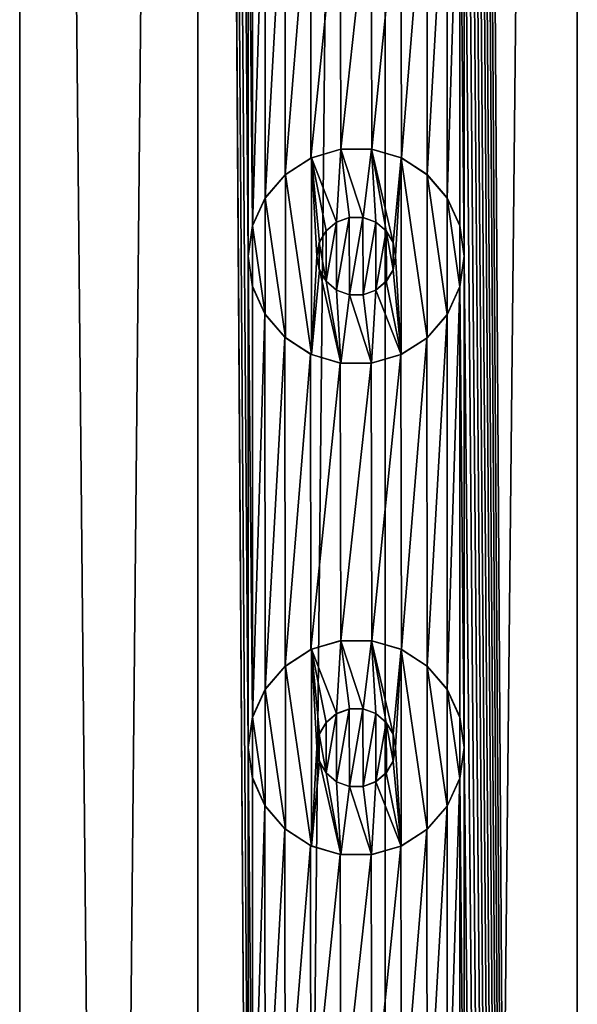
# Model space of a CAD drawing. Header units: millimetres. Extents: x -147 to 148, y -145 to 204.
# Tile 244 of 256: x -90.67 to -85, y 133.89 to 143.91. Entities that reach past the tile are written whole.
import ezdxf

# ---------------------------------------------------------------- set-up
doc = ezdxf.new("R2010")
doc.units = ezdxf.units.MM
doc.header["$LTSCALE"] = 26.699852
for name, color, linetype in [('1556', 7, 'CONTINUOUS'), ('1557', 7, 'CONTINUOUS'), ('1798', 7, 'CONTINUOUS'), ('1799', 7, 'CONTINUOUS'), ('1800', 7, 'CONTINUOUS'), ('1801', 7, 'CONTINUOUS'), ('1802', 7, 'CONTINUOUS'), ('1803', 7, 'CONTINUOUS'), ('1804', 7, 'CONTINUOUS'), ('1805', 7, 'CONTINUOUS'), ('1806', 7, 'CONTINUOUS'), ('1807', 7, 'CONTINUOUS')]:
    doc.layers.add(name, color=color, linetype=linetype)

msp = doc.modelspace()

# ---------------------------------------------------------------- linework, layer by layer
at = {"layer": '1556', "color": 7, "linetype": 'CONTINUOUS', "true_color": 0xd8d8d8}
for points in [[(-90.675, 203.7, 112.038), (-91.15, 191.5, 111.782), (-90.675, 17.3, 112.038), (-90.675, 203.7, 112.038)], [(-88.863, 203.7, 112.788), (-90.675, 203.7, 112.038), (-88.863, 17.3, 112.788), (-88.863, 203.7, 112.788)], [(-88.863, 17.3, 112.788), (-90.675, 203.7, 112.038), (-90.675, 17.3, 112.038), (-88.863, 17.3, 112.788)], [(-88.35, 141.5, 112.943), (-88.35, 146.5, 112.943), (-88.863, 203.7, 112.788), (-88.35, 141.5, 112.943)], [(-88.35, 136.5, 112.943), (-88.35, 141.5, 112.943), (-88.863, 203.7, 112.788), (-88.35, 136.5, 112.943)], [(-88.35, 131.5, 112.943), (-88.35, 136.5, 112.943), (-88.863, 203.7, 112.788), (-88.35, 131.5, 112.943)], [(-88.35, 126.5, 112.943), (-88.35, 131.5, 112.943), (-88.863, 203.7, 112.788), (-88.35, 126.5, 112.943)], [(-88.35, 126.5, 112.943), (-88.863, 203.7, 112.788), (-88.863, 17.3, 112.788), (-88.35, 126.5, 112.943)], [(-85, 203.7, 113.4), (-86.15, 191.5, 113.347), (-85, 17.3, 113.4), (-85, 203.7, 113.4)], [(-83.045, 17.3, 113.246), (-85, 203.7, 113.4), (-85, 17.3, 113.4), (-83.045, 17.3, 113.246)], [(-86.15, 191.5, 113.347), (-86.15, 186.5, 113.347), (-85, 17.3, 113.4), (-86.15, 191.5, 113.347)], [(-86.15, 186.5, 113.347), (-86.15, 181.5, 113.347), (-85, 17.3, 113.4), (-86.15, 186.5, 113.347)], [(-86.15, 181.5, 113.347), (-86.15, 176.5, 113.347), (-85, 17.3, 113.4), (-86.15, 181.5, 113.347)], [(-86.15, 176.5, 113.347), (-86.15, 171.5, 113.347), (-85, 17.3, 113.4), (-86.15, 176.5, 113.347)], [(-86.15, 171.5, 113.347), (-86.15, 166.5, 113.347), (-85, 17.3, 113.4), (-86.15, 171.5, 113.347)], [(-86.15, 166.5, 113.347), (-86.15, 161.5, 113.347), (-85, 17.3, 113.4), (-86.15, 166.5, 113.347)], [(-86.15, 161.5, 113.347), (-86.15, 156.5, 113.347), (-85, 17.3, 113.4), (-86.15, 161.5, 113.347)], [(-86.15, 156.5, 113.347), (-86.15, 151.5, 113.347), (-85, 17.3, 113.4), (-86.15, 156.5, 113.347)], [(-86.15, 151.5, 113.347), (-86.15, 146.5, 113.347), (-85, 17.3, 113.4), (-86.15, 151.5, 113.347)], [(-88.307, 146.195, 112.955), (-88.35, 146.5, 112.943), (-88.306, 141.807, 112.955), (-88.307, 146.195, 112.955)], [(-88.35, 146.5, 112.943), (-88.35, 141.5, 112.943), (-88.306, 141.807, 112.955), (-88.35, 146.5, 112.943)], [(-86.15, 146.5, 113.347), (-86.195, 146.19, 113.343), (-86.15, 141.5, 113.347), (-86.15, 146.5, 113.347)], [(-86.15, 146.5, 113.347), (-86.15, 141.5, 113.347), (-85, 17.3, 113.4), (-86.15, 146.5, 113.347)], [(-88.18, 145.913, 112.989), (-88.307, 146.195, 112.955), (-88.306, 141.807, 112.955), (-88.18, 145.913, 112.989)], [(-86.195, 146.19, 113.343), (-86.326, 145.904, 113.329), (-86.323, 142.091, 113.33), (-86.195, 146.19, 113.343)], [(-86.194, 141.808, 113.343), (-86.195, 146.19, 113.343), (-86.323, 142.091, 113.33), (-86.194, 141.808, 113.343)], [(-86.15, 141.5, 113.347), (-86.195, 146.19, 113.343), (-86.194, 141.808, 113.343), (-86.15, 141.5, 113.347)], [(-88.177, 142.091, 112.99), (-88.18, 145.913, 112.989), (-88.306, 141.807, 112.955), (-88.177, 142.091, 112.99)], [(-87.978, 145.676, 113.04), (-88.18, 145.913, 112.989), (-88.177, 142.091, 112.99), (-87.978, 145.676, 113.04)], [(-86.326, 145.904, 113.329), (-86.531, 145.667, 113.306), (-86.527, 142.328, 113.306), (-86.326, 145.904, 113.329)], [(-86.323, 142.091, 113.33), (-86.326, 145.904, 113.329), (-86.527, 142.328, 113.306), (-86.323, 142.091, 113.33)], [(-87.974, 142.328, 113.041), (-87.978, 145.676, 113.04), (-88.177, 142.091, 112.99), (-87.974, 142.328, 113.041)], [(-87.716, 145.504, 113.101), (-87.978, 145.676, 113.04), (-87.974, 142.328, 113.041), (-87.716, 145.504, 113.101)], [(-86.531, 145.667, 113.306), (-86.795, 145.499, 113.27), (-86.79, 142.499, 113.271), (-86.531, 145.667, 113.306)], [(-86.527, 142.328, 113.306), (-86.531, 145.667, 113.306), (-86.79, 142.499, 113.271), (-86.527, 142.328, 113.306)], [(-87.711, 142.498, 113.103), (-87.716, 145.504, 113.101), (-87.974, 142.328, 113.041), (-87.711, 142.498, 113.103)], [(-87.415, 145.412, 113.165), (-87.716, 145.504, 113.101), (-87.711, 142.498, 113.103), (-87.415, 145.412, 113.165)], [(-86.795, 145.499, 113.27), (-87.097, 145.411, 113.223), (-87.09, 142.588, 113.224), (-86.795, 145.499, 113.27)], [(-86.79, 142.499, 113.271), (-86.795, 145.499, 113.27), (-87.09, 142.588, 113.224), (-86.79, 142.499, 113.271)], [(-87.407, 142.589, 113.166), (-87.415, 145.412, 113.165), (-87.711, 142.498, 113.103), (-87.407, 142.589, 113.166)], [(-87.097, 145.411, 113.223), (-87.415, 145.412, 113.165), (-87.407, 142.589, 113.166), (-87.097, 145.411, 113.223)], [(-87.09, 142.588, 113.224), (-87.097, 145.411, 113.223), (-87.407, 142.589, 113.166), (-87.09, 142.588, 113.224)], [(-88.307, 141.195, 112.955), (-88.35, 141.5, 112.943), (-88.306, 136.807, 112.955), (-88.307, 141.195, 112.955)], [(-88.35, 141.5, 112.943), (-88.35, 136.5, 112.943), (-88.306, 136.807, 112.955), (-88.35, 141.5, 112.943)], [(-86.15, 141.5, 113.347), (-86.195, 141.19, 113.343), (-86.15, 136.5, 113.347), (-86.15, 141.5, 113.347)], [(-86.15, 141.5, 113.347), (-86.15, 136.5, 113.347), (-85, 17.3, 113.4), (-86.15, 141.5, 113.347)], [(-88.18, 140.913, 112.989), (-88.307, 141.195, 112.955), (-88.306, 136.807, 112.955), (-88.18, 140.913, 112.989)], [(-86.195, 141.19, 113.343), (-86.326, 140.904, 113.329), (-86.323, 137.091, 113.33), (-86.195, 141.19, 113.343)], [(-86.194, 136.808, 113.343), (-86.195, 141.19, 113.343), (-86.323, 137.091, 113.33), (-86.194, 136.808, 113.343)], [(-86.15, 136.5, 113.347), (-86.195, 141.19, 113.343), (-86.194, 136.808, 113.343), (-86.15, 136.5, 113.347)], [(-88.177, 137.091, 112.99), (-88.18, 140.913, 112.989), (-88.306, 136.807, 112.955), (-88.177, 137.091, 112.99)], [(-87.978, 140.676, 113.04), (-88.18, 140.913, 112.989), (-88.177, 137.091, 112.99), (-87.978, 140.676, 113.04)], [(-86.326, 140.904, 113.329), (-86.531, 140.667, 113.306), (-86.527, 137.328, 113.306), (-86.326, 140.904, 113.329)], [(-86.323, 137.091, 113.33), (-86.326, 140.904, 113.329), (-86.527, 137.328, 113.306), (-86.323, 137.091, 113.33)], [(-87.974, 137.328, 113.041), (-87.978, 140.676, 113.04), (-88.177, 137.091, 112.99), (-87.974, 137.328, 113.041)], [(-87.716, 140.504, 113.101), (-87.978, 140.676, 113.04), (-87.974, 137.328, 113.041), (-87.716, 140.504, 113.101)], [(-86.531, 140.667, 113.306), (-86.795, 140.499, 113.27), (-86.79, 137.499, 113.271), (-86.531, 140.667, 113.306)], [(-86.527, 137.328, 113.306), (-86.531, 140.667, 113.306), (-86.79, 137.499, 113.271), (-86.527, 137.328, 113.306)], [(-87.711, 137.498, 113.103), (-87.716, 140.504, 113.101), (-87.974, 137.328, 113.041), (-87.711, 137.498, 113.103)], [(-87.415, 140.412, 113.165), (-87.716, 140.504, 113.101), (-87.711, 137.498, 113.103), (-87.415, 140.412, 113.165)], [(-86.795, 140.499, 113.27), (-87.097, 140.411, 113.223), (-87.09, 137.588, 113.224), (-86.795, 140.499, 113.27)], [(-86.79, 137.499, 113.271), (-86.795, 140.499, 113.27), (-87.09, 137.588, 113.224), (-86.79, 137.499, 113.271)], [(-87.407, 137.589, 113.166), (-87.415, 140.412, 113.165), (-87.711, 137.498, 113.103), (-87.407, 137.589, 113.166)], [(-87.097, 140.411, 113.223), (-87.415, 140.412, 113.165), (-87.407, 137.589, 113.166), (-87.097, 140.411, 113.223)], [(-87.09, 137.588, 113.224), (-87.097, 140.411, 113.223), (-87.407, 137.589, 113.166), (-87.09, 137.588, 113.224)], [(-88.307, 136.195, 112.955), (-88.35, 136.5, 112.943), (-88.306, 131.807, 112.955), (-88.307, 136.195, 112.955)], [(-88.35, 136.5, 112.943), (-88.35, 131.5, 112.943), (-88.306, 131.807, 112.955), (-88.35, 136.5, 112.943)], [(-86.15, 136.5, 113.347), (-86.195, 136.19, 113.343), (-86.15, 131.5, 113.347), (-86.15, 136.5, 113.347)], [(-86.15, 136.5, 113.347), (-86.15, 131.5, 113.347), (-85, 17.3, 113.4), (-86.15, 136.5, 113.347)], [(-88.18, 135.913, 112.989), (-88.307, 136.195, 112.955), (-88.306, 131.807, 112.955), (-88.18, 135.913, 112.989)], [(-86.195, 136.19, 113.343), (-86.326, 135.904, 113.329), (-86.323, 132.091, 113.33), (-86.195, 136.19, 113.343)], [(-86.194, 131.808, 113.343), (-86.195, 136.19, 113.343), (-86.323, 132.091, 113.33), (-86.194, 131.808, 113.343)], [(-86.15, 131.5, 113.347), (-86.195, 136.19, 113.343), (-86.194, 131.808, 113.343), (-86.15, 131.5, 113.347)], [(-88.177, 132.091, 112.99), (-88.18, 135.913, 112.989), (-88.306, 131.807, 112.955), (-88.177, 132.091, 112.99)], [(-87.978, 135.676, 113.04), (-88.18, 135.913, 112.989), (-88.177, 132.091, 112.99), (-87.978, 135.676, 113.04)], [(-86.326, 135.904, 113.329), (-86.531, 135.667, 113.306), (-86.527, 132.328, 113.306), (-86.326, 135.904, 113.329)], [(-86.323, 132.091, 113.33), (-86.326, 135.904, 113.329), (-86.527, 132.328, 113.306), (-86.323, 132.091, 113.33)], [(-87.974, 132.328, 113.041), (-87.978, 135.676, 113.04), (-88.177, 132.091, 112.99), (-87.974, 132.328, 113.041)], [(-87.716, 135.504, 113.101), (-87.978, 135.676, 113.04), (-87.974, 132.328, 113.041), (-87.716, 135.504, 113.101)], [(-86.531, 135.667, 113.306), (-86.795, 135.499, 113.27), (-86.79, 132.499, 113.271), (-86.531, 135.667, 113.306)], [(-86.527, 132.328, 113.306), (-86.531, 135.667, 113.306), (-86.79, 132.499, 113.271), (-86.527, 132.328, 113.306)], [(-87.711, 132.498, 113.103), (-87.716, 135.504, 113.101), (-87.974, 132.328, 113.041), (-87.711, 132.498, 113.103)], [(-87.415, 135.412, 113.165), (-87.716, 135.504, 113.101), (-87.711, 132.498, 113.103), (-87.415, 135.412, 113.165)], [(-86.795, 135.499, 113.27), (-87.097, 135.411, 113.223), (-87.09, 132.588, 113.224), (-86.795, 135.499, 113.27)], [(-86.79, 132.499, 113.271), (-86.795, 135.499, 113.27), (-87.09, 132.588, 113.224), (-86.79, 132.499, 113.271)], [(-87.407, 132.589, 113.166), (-87.415, 135.412, 113.165), (-87.711, 132.498, 113.103), (-87.407, 132.589, 113.166)], [(-87.097, 135.411, 113.223), (-87.415, 135.412, 113.165), (-87.407, 132.589, 113.166), (-87.097, 135.411, 113.223)], [(-87.09, 132.588, 113.224), (-87.097, 135.411, 113.223), (-87.407, 132.589, 113.166), (-87.09, 132.588, 113.224)]]:
    msp.add_3dface(points, dxfattribs=at)
at = {"layer": '1557', "color": 7, "linetype": 'CONTINUOUS', "true_color": 0xd8d8d8}
for points in [[(-92.347, 203.7, 90.787), (-90.675, 203.7, 89.762), (-92.347, 17.3, 90.787), (-92.347, 203.7, 90.787)], [(-92.347, 17.3, 90.787), (-90.675, 203.7, 89.762), (-90.675, 17.3, 89.762), (-92.347, 17.3, 90.787)], [(-90.675, 203.7, 89.762), (-88.863, 203.7, 89.012), (-90.675, 17.3, 89.762), (-90.675, 203.7, 89.762)], [(-90.675, 17.3, 89.762), (-88.863, 203.7, 89.012), (-88.863, 17.3, 89.012), (-90.675, 17.3, 89.762)], [(-88.863, 203.7, 89.012), (-86.955, 203.7, 88.554), (-88.863, 17.3, 89.012), (-88.863, 203.7, 89.012)], [(-88.863, 17.3, 89.012), (-86.955, 203.7, 88.554), (-86.955, 17.3, 88.554), (-88.863, 17.3, 89.012)], [(-86.955, 203.7, 88.554), (-85, 203.7, 88.4), (-86.955, 17.3, 88.554), (-86.955, 203.7, 88.554)], [(-86.955, 17.3, 88.554), (-85, 203.7, 88.4), (-85, 17.3, 88.4), (-86.955, 17.3, 88.554)], [(-87.452, 141.845, 113.157), (-87.557, 141.756, 113.136), (-87.557, 141.244, 113.136), (-87.452, 141.845, 113.157)], [(-87.45, 141.154, 113.157), (-87.452, 141.845, 113.157), (-87.557, 141.244, 113.136), (-87.45, 141.154, 113.157)], [(-87.322, 141.893, 113.183), (-87.452, 141.845, 113.157), (-87.45, 141.154, 113.157), (-87.322, 141.893, 113.183)], [(-87.319, 141.106, 113.183), (-87.322, 141.893, 113.183), (-87.45, 141.154, 113.157), (-87.319, 141.106, 113.183)], [(-87.182, 141.894, 113.208), (-87.322, 141.893, 113.183), (-87.319, 141.106, 113.183), (-87.182, 141.894, 113.208)], [(-87.179, 141.106, 113.209), (-87.182, 141.894, 113.208), (-87.319, 141.106, 113.183), (-87.179, 141.106, 113.209)], [(-87.05, 141.846, 113.231), (-87.182, 141.894, 113.208), (-87.179, 141.106, 113.209), (-87.05, 141.846, 113.231)], [(-87.049, 141.155, 113.231), (-87.05, 141.846, 113.231), (-87.179, 141.106, 113.209), (-87.049, 141.155, 113.231)], [(-86.944, 141.757, 113.248), (-87.05, 141.846, 113.231), (-87.049, 141.155, 113.231), (-86.944, 141.757, 113.248)], [(-87.557, 141.756, 113.136), (-87.626, 141.637, 113.121), (-87.557, 141.244, 113.136), (-87.557, 141.756, 113.136)], [(-86.943, 141.244, 113.248), (-86.944, 141.757, 113.248), (-87.049, 141.155, 113.231), (-86.943, 141.244, 113.248)], [(-86.874, 141.637, 113.259), (-86.944, 141.757, 113.248), (-86.874, 141.363, 113.259), (-86.874, 141.637, 113.259)], [(-86.874, 141.363, 113.259), (-86.944, 141.757, 113.248), (-86.943, 141.244, 113.248), (-86.874, 141.363, 113.259)], [(-87.626, 141.637, 113.121), (-87.65, 141.5, 113.116), (-87.626, 141.363, 113.121), (-87.626, 141.637, 113.121)], [(-87.557, 141.244, 113.136), (-87.626, 141.637, 113.121), (-87.626, 141.363, 113.121), (-87.557, 141.244, 113.136)], [(-86.85, 141.5, 113.262), (-86.874, 141.637, 113.259), (-86.874, 141.363, 113.259), (-86.85, 141.5, 113.262)], [(-87.452, 136.845, 113.157), (-87.557, 136.756, 113.136), (-87.557, 136.244, 113.136), (-87.452, 136.845, 113.157)], [(-87.45, 136.154, 113.157), (-87.452, 136.845, 113.157), (-87.557, 136.244, 113.136), (-87.45, 136.154, 113.157)], [(-87.322, 136.893, 113.183), (-87.452, 136.845, 113.157), (-87.45, 136.154, 113.157), (-87.322, 136.893, 113.183)], [(-87.319, 136.106, 113.183), (-87.322, 136.893, 113.183), (-87.45, 136.154, 113.157), (-87.319, 136.106, 113.183)], [(-87.182, 136.894, 113.208), (-87.322, 136.893, 113.183), (-87.319, 136.106, 113.183), (-87.182, 136.894, 113.208)], [(-87.179, 136.106, 113.209), (-87.182, 136.894, 113.208), (-87.319, 136.106, 113.183), (-87.179, 136.106, 113.209)], [(-87.05, 136.846, 113.231), (-87.182, 136.894, 113.208), (-87.179, 136.106, 113.209), (-87.05, 136.846, 113.231)], [(-87.049, 136.155, 113.231), (-87.05, 136.846, 113.231), (-87.179, 136.106, 113.209), (-87.049, 136.155, 113.231)], [(-86.944, 136.757, 113.248), (-87.05, 136.846, 113.231), (-87.049, 136.155, 113.231), (-86.944, 136.757, 113.248)], [(-87.557, 136.756, 113.136), (-87.626, 136.637, 113.121), (-87.557, 136.244, 113.136), (-87.557, 136.756, 113.136)], [(-86.943, 136.244, 113.248), (-86.944, 136.757, 113.248), (-87.049, 136.155, 113.231), (-86.943, 136.244, 113.248)], [(-86.874, 136.637, 113.259), (-86.944, 136.757, 113.248), (-86.874, 136.363, 113.259), (-86.874, 136.637, 113.259)], [(-86.874, 136.363, 113.259), (-86.944, 136.757, 113.248), (-86.943, 136.244, 113.248), (-86.874, 136.363, 113.259)], [(-87.626, 136.637, 113.121), (-87.65, 136.5, 113.116), (-87.626, 136.363, 113.121), (-87.626, 136.637, 113.121)], [(-87.557, 136.244, 113.136), (-87.626, 136.637, 113.121), (-87.626, 136.363, 113.121), (-87.557, 136.244, 113.136)], [(-86.85, 136.5, 113.262), (-86.874, 136.637, 113.259), (-86.874, 136.363, 113.259), (-86.85, 136.5, 113.262)]]:
    msp.add_3dface(points, dxfattribs=at)
at = {"layer": '1798', "color": 7, "linetype": 'CONTINUOUS', "true_color": 0xd8d8d8}
for points in [[(-87.406, 142.588, 114.4), (-87.706, 142.501, 114.4), (-87.45, 141.846, 114.4), (-87.406, 142.588, 114.4)], [(-87.319, 141.894, 114.4), (-87.406, 142.588, 114.4), (-87.45, 141.846, 114.4), (-87.319, 141.894, 114.4)], [(-87.094, 142.588, 114.4), (-87.406, 142.588, 114.4), (-87.181, 141.894, 114.4), (-87.094, 142.588, 114.4)], [(-87.181, 141.894, 114.4), (-87.406, 142.588, 114.4), (-87.319, 141.894, 114.4), (-87.181, 141.894, 114.4)], [(-87.05, 141.846, 114.4), (-87.094, 142.588, 114.4), (-87.181, 141.894, 114.4), (-87.05, 141.846, 114.4)], [(-86.794, 142.501, 114.4), (-87.094, 142.588, 114.4), (-86.875, 141.639, 114.4), (-86.794, 142.501, 114.4)], [(-86.875, 141.639, 114.4), (-87.094, 142.588, 114.4), (-86.944, 141.756, 114.4), (-86.875, 141.639, 114.4)], [(-86.944, 141.756, 114.4), (-87.094, 142.588, 114.4), (-87.05, 141.846, 114.4), (-86.944, 141.756, 114.4)], [(-87.706, 142.501, 114.4), (-87.971, 142.33, 114.4), (-87.706, 140.499, 114.4), (-87.706, 142.501, 114.4)], [(-87.706, 142.501, 114.4), (-87.706, 140.499, 114.4), (-87.65, 141.5, 114.4), (-87.706, 142.501, 114.4)], [(-87.706, 142.501, 114.4), (-87.65, 141.5, 114.4), (-87.625, 141.639, 114.4), (-87.706, 142.501, 114.4)], [(-87.45, 141.846, 114.4), (-87.706, 142.501, 114.4), (-87.556, 141.756, 114.4), (-87.45, 141.846, 114.4)], [(-87.556, 141.756, 114.4), (-87.706, 142.501, 114.4), (-87.625, 141.639, 114.4), (-87.556, 141.756, 114.4)], [(-86.85, 141.5, 114.4), (-86.794, 142.501, 114.4), (-86.875, 141.639, 114.4), (-86.85, 141.5, 114.4)], [(-86.794, 140.499, 114.4), (-86.794, 142.501, 114.4), (-86.85, 141.5, 114.4), (-86.794, 140.499, 114.4)], [(-86.529, 142.33, 114.4), (-86.794, 142.501, 114.4), (-86.529, 140.67, 114.4), (-86.529, 142.33, 114.4)], [(-86.529, 140.67, 114.4), (-86.794, 142.501, 114.4), (-86.794, 140.499, 114.4), (-86.529, 140.67, 114.4)], [(-87.971, 142.33, 114.4), (-88.175, 142.094, 114.4), (-87.971, 140.67, 114.4), (-87.971, 142.33, 114.4)], [(-87.706, 140.499, 114.4), (-87.971, 142.33, 114.4), (-87.971, 140.67, 114.4), (-87.706, 140.499, 114.4)], [(-86.325, 142.094, 114.4), (-86.529, 142.33, 114.4), (-86.325, 140.906, 114.4), (-86.325, 142.094, 114.4)], [(-86.325, 140.906, 114.4), (-86.529, 142.33, 114.4), (-86.529, 140.67, 114.4), (-86.325, 140.906, 114.4)], [(-88.175, 142.094, 114.4), (-88.304, 141.813, 114.4), (-88.175, 140.906, 114.4), (-88.175, 142.094, 114.4)], [(-87.971, 140.67, 114.4), (-88.175, 142.094, 114.4), (-88.175, 140.906, 114.4), (-87.971, 140.67, 114.4)], [(-86.196, 141.813, 114.4), (-86.325, 142.094, 114.4), (-86.196, 141.187, 114.4), (-86.196, 141.813, 114.4)], [(-86.196, 141.187, 114.4), (-86.325, 142.094, 114.4), (-86.325, 140.906, 114.4), (-86.196, 141.187, 114.4)], [(-88.304, 141.813, 114.4), (-88.35, 141.5, 114.4), (-88.304, 141.187, 114.4), (-88.304, 141.813, 114.4)], [(-88.175, 140.906, 114.4), (-88.304, 141.813, 114.4), (-88.304, 141.187, 114.4), (-88.175, 140.906, 114.4)], [(-86.15, 141.5, 114.4), (-86.196, 141.813, 114.4), (-86.196, 141.187, 114.4), (-86.15, 141.5, 114.4)], [(-87.65, 141.5, 114.4), (-87.706, 140.499, 114.4), (-87.625, 141.361, 114.4), (-87.65, 141.5, 114.4)], [(-86.875, 141.361, 114.4), (-86.794, 140.499, 114.4), (-86.85, 141.5, 114.4), (-86.875, 141.361, 114.4)], [(-87.706, 140.499, 114.4), (-87.406, 140.412, 114.4), (-87.625, 141.361, 114.4), (-87.706, 140.499, 114.4)], [(-87.625, 141.361, 114.4), (-87.406, 140.412, 114.4), (-87.556, 141.244, 114.4), (-87.625, 141.361, 114.4)], [(-86.944, 141.244, 114.4), (-86.794, 140.499, 114.4), (-86.875, 141.361, 114.4), (-86.944, 141.244, 114.4)], [(-87.556, 141.244, 114.4), (-87.406, 140.412, 114.4), (-87.45, 141.154, 114.4), (-87.556, 141.244, 114.4)], [(-87.05, 141.154, 114.4), (-86.794, 140.499, 114.4), (-86.944, 141.244, 114.4), (-87.05, 141.154, 114.4)], [(-87.45, 141.154, 114.4), (-87.406, 140.412, 114.4), (-87.319, 141.106, 114.4), (-87.45, 141.154, 114.4)], [(-87.181, 141.106, 114.4), (-87.094, 140.412, 114.4), (-87.05, 141.154, 114.4), (-87.181, 141.106, 114.4)], [(-87.094, 140.412, 114.4), (-86.794, 140.499, 114.4), (-87.05, 141.154, 114.4), (-87.094, 140.412, 114.4)], [(-87.406, 140.412, 114.4), (-87.094, 140.412, 114.4), (-87.319, 141.106, 114.4), (-87.406, 140.412, 114.4)], [(-87.319, 141.106, 114.4), (-87.094, 140.412, 114.4), (-87.181, 141.106, 114.4), (-87.319, 141.106, 114.4)]]:
    msp.add_3dface(points, dxfattribs=at)
at = {"layer": '1799', "color": 7, "linetype": 'CONTINUOUS', "true_color": 0xd8d8d8}
for points in [[(-88.35, 141.5, 112.943), (-88.307, 141.195, 112.955), (-88.35, 141.5, 114.4), (-88.35, 141.5, 112.943)], [(-88.35, 141.5, 114.4), (-88.307, 141.195, 112.955), (-88.304, 141.187, 114.4), (-88.35, 141.5, 114.4)], [(-86.195, 141.19, 113.343), (-86.15, 141.5, 113.347), (-86.196, 141.187, 114.4), (-86.195, 141.19, 113.343)], [(-86.15, 141.5, 113.347), (-86.15, 141.5, 114.4), (-86.196, 141.187, 114.4), (-86.15, 141.5, 113.347)], [(-88.307, 141.195, 112.955), (-88.18, 140.913, 112.989), (-88.304, 141.187, 114.4), (-88.307, 141.195, 112.955)], [(-88.18, 140.913, 112.989), (-88.175, 140.906, 114.4), (-88.304, 141.187, 114.4), (-88.18, 140.913, 112.989)], [(-86.326, 140.904, 113.329), (-86.195, 141.19, 113.343), (-86.325, 140.906, 114.4), (-86.326, 140.904, 113.329)], [(-86.195, 141.19, 113.343), (-86.196, 141.187, 114.4), (-86.325, 140.906, 114.4), (-86.195, 141.19, 113.343)], [(-88.18, 140.913, 112.989), (-87.978, 140.676, 113.04), (-88.175, 140.906, 114.4), (-88.18, 140.913, 112.989)], [(-87.978, 140.676, 113.04), (-87.971, 140.67, 114.4), (-88.175, 140.906, 114.4), (-87.978, 140.676, 113.04)], [(-86.531, 140.667, 113.306), (-86.326, 140.904, 113.329), (-86.529, 140.67, 114.4), (-86.531, 140.667, 113.306)], [(-86.326, 140.904, 113.329), (-86.325, 140.906, 114.4), (-86.529, 140.67, 114.4), (-86.326, 140.904, 113.329)], [(-87.978, 140.676, 113.04), (-87.716, 140.504, 113.101), (-87.971, 140.67, 114.4), (-87.978, 140.676, 113.04)], [(-87.716, 140.504, 113.101), (-87.706, 140.499, 114.4), (-87.971, 140.67, 114.4), (-87.716, 140.504, 113.101)], [(-86.795, 140.499, 113.27), (-86.531, 140.667, 113.306), (-86.794, 140.499, 114.4), (-86.795, 140.499, 113.27)], [(-86.531, 140.667, 113.306), (-86.529, 140.67, 114.4), (-86.794, 140.499, 114.4), (-86.531, 140.667, 113.306)], [(-87.716, 140.504, 113.101), (-87.415, 140.412, 113.165), (-87.706, 140.499, 114.4), (-87.716, 140.504, 113.101)], [(-87.415, 140.412, 113.165), (-87.406, 140.412, 114.4), (-87.706, 140.499, 114.4), (-87.415, 140.412, 113.165)], [(-87.097, 140.411, 113.223), (-86.795, 140.499, 113.27), (-87.094, 140.412, 114.4), (-87.097, 140.411, 113.223)], [(-86.795, 140.499, 113.27), (-86.794, 140.499, 114.4), (-87.094, 140.412, 114.4), (-86.795, 140.499, 113.27)], [(-87.415, 140.412, 113.165), (-87.097, 140.411, 113.223), (-87.406, 140.412, 114.4), (-87.415, 140.412, 113.165)], [(-87.097, 140.411, 113.223), (-87.094, 140.412, 114.4), (-87.406, 140.412, 114.4), (-87.097, 140.411, 113.223)]]:
    msp.add_3dface(points, dxfattribs=at)
at = {"layer": '1800', "color": 7, "linetype": 'CONTINUOUS', "true_color": 0xd8d8d8}
for points in [[(-87.407, 142.589, 113.166), (-87.711, 142.498, 113.103), (-87.706, 142.501, 114.4), (-87.407, 142.589, 113.166)], [(-87.407, 142.589, 113.166), (-87.706, 142.501, 114.4), (-87.406, 142.588, 114.4), (-87.407, 142.589, 113.166)], [(-87.09, 142.588, 113.224), (-87.407, 142.589, 113.166), (-87.094, 142.588, 114.4), (-87.09, 142.588, 113.224)], [(-87.407, 142.589, 113.166), (-87.406, 142.588, 114.4), (-87.094, 142.588, 114.4), (-87.407, 142.589, 113.166)], [(-87.09, 142.588, 113.224), (-87.094, 142.588, 114.4), (-86.794, 142.501, 114.4), (-87.09, 142.588, 113.224)], [(-86.79, 142.499, 113.271), (-87.09, 142.588, 113.224), (-86.794, 142.501, 114.4), (-86.79, 142.499, 113.271)], [(-87.711, 142.498, 113.103), (-87.974, 142.328, 113.041), (-87.971, 142.33, 114.4), (-87.711, 142.498, 113.103)], [(-87.711, 142.498, 113.103), (-87.971, 142.33, 114.4), (-87.706, 142.501, 114.4), (-87.711, 142.498, 113.103)], [(-86.79, 142.499, 113.271), (-86.794, 142.501, 114.4), (-86.529, 142.33, 114.4), (-86.79, 142.499, 113.271)], [(-86.527, 142.328, 113.306), (-86.79, 142.499, 113.271), (-86.529, 142.33, 114.4), (-86.527, 142.328, 113.306)], [(-87.974, 142.328, 113.041), (-88.177, 142.091, 112.99), (-88.175, 142.094, 114.4), (-87.974, 142.328, 113.041)], [(-87.974, 142.328, 113.041), (-88.175, 142.094, 114.4), (-87.971, 142.33, 114.4), (-87.974, 142.328, 113.041)], [(-86.527, 142.328, 113.306), (-86.529, 142.33, 114.4), (-86.325, 142.094, 114.4), (-86.527, 142.328, 113.306)], [(-86.323, 142.091, 113.33), (-86.527, 142.328, 113.306), (-86.325, 142.094, 114.4), (-86.323, 142.091, 113.33)], [(-88.177, 142.091, 112.99), (-88.306, 141.807, 112.955), (-88.304, 141.813, 114.4), (-88.177, 142.091, 112.99)], [(-88.177, 142.091, 112.99), (-88.304, 141.813, 114.4), (-88.175, 142.094, 114.4), (-88.177, 142.091, 112.99)], [(-86.323, 142.091, 113.33), (-86.325, 142.094, 114.4), (-86.196, 141.813, 114.4), (-86.323, 142.091, 113.33)], [(-86.194, 141.808, 113.343), (-86.323, 142.091, 113.33), (-86.196, 141.813, 114.4), (-86.194, 141.808, 113.343)], [(-88.306, 141.807, 112.955), (-88.35, 141.5, 112.943), (-88.304, 141.813, 114.4), (-88.306, 141.807, 112.955)], [(-88.35, 141.5, 112.943), (-88.35, 141.5, 114.4), (-88.304, 141.813, 114.4), (-88.35, 141.5, 112.943)], [(-86.194, 141.808, 113.343), (-86.196, 141.813, 114.4), (-86.15, 141.5, 114.4), (-86.194, 141.808, 113.343)], [(-86.15, 141.5, 113.347), (-86.194, 141.808, 113.343), (-86.15, 141.5, 114.4), (-86.15, 141.5, 113.347)]]:
    msp.add_3dface(points, dxfattribs=at)
at = {"layer": '1801', "color": 7, "linetype": 'CONTINUOUS', "true_color": 0xd8d8d8}
for points in [[(-87.557, 141.756, 113.136), (-87.452, 141.845, 113.157), (-87.556, 141.756, 114.4), (-87.557, 141.756, 113.136)], [(-87.452, 141.845, 113.157), (-87.45, 141.846, 114.4), (-87.556, 141.756, 114.4), (-87.452, 141.845, 113.157)], [(-87.452, 141.845, 113.157), (-87.322, 141.893, 113.183), (-87.45, 141.846, 114.4), (-87.452, 141.845, 113.157)], [(-87.322, 141.893, 113.183), (-87.319, 141.894, 114.4), (-87.45, 141.846, 114.4), (-87.322, 141.893, 113.183)], [(-87.322, 141.893, 113.183), (-87.182, 141.894, 113.208), (-87.319, 141.894, 114.4), (-87.322, 141.893, 113.183)], [(-87.182, 141.894, 113.208), (-87.181, 141.894, 114.4), (-87.319, 141.894, 114.4), (-87.182, 141.894, 113.208)], [(-87.182, 141.894, 113.208), (-87.05, 141.846, 113.231), (-87.181, 141.894, 114.4), (-87.182, 141.894, 113.208)], [(-87.05, 141.846, 113.231), (-87.05, 141.846, 114.4), (-87.181, 141.894, 114.4), (-87.05, 141.846, 113.231)], [(-87.05, 141.846, 113.231), (-86.944, 141.757, 113.248), (-87.05, 141.846, 114.4), (-87.05, 141.846, 113.231)], [(-86.944, 141.757, 113.248), (-86.944, 141.756, 114.4), (-87.05, 141.846, 114.4), (-86.944, 141.757, 113.248)], [(-87.626, 141.637, 113.121), (-87.557, 141.756, 113.136), (-87.625, 141.639, 114.4), (-87.626, 141.637, 113.121)], [(-87.557, 141.756, 113.136), (-87.556, 141.756, 114.4), (-87.625, 141.639, 114.4), (-87.557, 141.756, 113.136)], [(-86.944, 141.757, 113.248), (-86.874, 141.637, 113.259), (-86.875, 141.639, 114.4), (-86.944, 141.757, 113.248)], [(-86.944, 141.757, 113.248), (-86.875, 141.639, 114.4), (-86.944, 141.756, 114.4), (-86.944, 141.757, 113.248)], [(-87.65, 141.5, 114.4), (-87.626, 141.637, 113.121), (-87.625, 141.639, 114.4), (-87.65, 141.5, 114.4)], [(-87.65, 141.5, 113.116), (-87.626, 141.637, 113.121), (-87.65, 141.5, 114.4), (-87.65, 141.5, 113.116)], [(-86.874, 141.637, 113.259), (-86.85, 141.5, 113.262), (-86.875, 141.639, 114.4), (-86.874, 141.637, 113.259)], [(-86.85, 141.5, 113.262), (-86.85, 141.5, 114.4), (-86.875, 141.639, 114.4), (-86.85, 141.5, 113.262)]]:
    msp.add_3dface(points, dxfattribs=at)
at = {"layer": '1802', "color": 7, "linetype": 'CONTINUOUS', "true_color": 0xd8d8d8}
for points in [[(-87.626, 141.363, 113.121), (-87.65, 141.5, 113.116), (-87.625, 141.361, 114.4), (-87.626, 141.363, 113.121)], [(-87.65, 141.5, 113.116), (-87.65, 141.5, 114.4), (-87.625, 141.361, 114.4), (-87.65, 141.5, 113.116)], [(-86.874, 141.363, 113.259), (-86.875, 141.361, 114.4), (-86.85, 141.5, 114.4), (-86.874, 141.363, 113.259)], [(-86.85, 141.5, 113.262), (-86.874, 141.363, 113.259), (-86.85, 141.5, 114.4), (-86.85, 141.5, 113.262)], [(-87.557, 141.244, 113.136), (-87.626, 141.363, 113.121), (-87.625, 141.361, 114.4), (-87.557, 141.244, 113.136)], [(-87.557, 141.244, 113.136), (-87.625, 141.361, 114.4), (-87.556, 141.244, 114.4), (-87.557, 141.244, 113.136)], [(-86.943, 141.244, 113.248), (-86.944, 141.244, 114.4), (-86.875, 141.361, 114.4), (-86.943, 141.244, 113.248)], [(-86.874, 141.363, 113.259), (-86.943, 141.244, 113.248), (-86.875, 141.361, 114.4), (-86.874, 141.363, 113.259)], [(-87.45, 141.154, 113.157), (-87.557, 141.244, 113.136), (-87.556, 141.244, 114.4), (-87.45, 141.154, 113.157)], [(-87.45, 141.154, 113.157), (-87.556, 141.244, 114.4), (-87.45, 141.154, 114.4), (-87.45, 141.154, 113.157)], [(-87.049, 141.155, 113.231), (-87.05, 141.154, 114.4), (-86.944, 141.244, 114.4), (-87.049, 141.155, 113.231)], [(-86.943, 141.244, 113.248), (-87.049, 141.155, 113.231), (-86.944, 141.244, 114.4), (-86.943, 141.244, 113.248)], [(-87.319, 141.106, 113.183), (-87.45, 141.154, 113.157), (-87.319, 141.106, 114.4), (-87.319, 141.106, 113.183)], [(-87.45, 141.154, 113.157), (-87.45, 141.154, 114.4), (-87.319, 141.106, 114.4), (-87.45, 141.154, 113.157)], [(-87.179, 141.106, 113.209), (-87.181, 141.106, 114.4), (-87.05, 141.154, 114.4), (-87.179, 141.106, 113.209)], [(-87.049, 141.155, 113.231), (-87.179, 141.106, 113.209), (-87.05, 141.154, 114.4), (-87.049, 141.155, 113.231)], [(-87.179, 141.106, 113.209), (-87.319, 141.106, 113.183), (-87.181, 141.106, 114.4), (-87.179, 141.106, 113.209)], [(-87.319, 141.106, 113.183), (-87.319, 141.106, 114.4), (-87.181, 141.106, 114.4), (-87.319, 141.106, 113.183)]]:
    msp.add_3dface(points, dxfattribs=at)
at = {"layer": '1803', "color": 7, "linetype": 'CONTINUOUS', "true_color": 0xd8d8d8}
for points in [[(-87.406, 137.588, 114.4), (-87.706, 137.501, 114.4), (-87.45, 136.846, 114.4), (-87.406, 137.588, 114.4)], [(-87.319, 136.894, 114.4), (-87.406, 137.588, 114.4), (-87.45, 136.846, 114.4), (-87.319, 136.894, 114.4)], [(-87.094, 137.588, 114.4), (-87.406, 137.588, 114.4), (-87.181, 136.894, 114.4), (-87.094, 137.588, 114.4)], [(-87.181, 136.894, 114.4), (-87.406, 137.588, 114.4), (-87.319, 136.894, 114.4), (-87.181, 136.894, 114.4)], [(-87.05, 136.846, 114.4), (-87.094, 137.588, 114.4), (-87.181, 136.894, 114.4), (-87.05, 136.846, 114.4)], [(-86.794, 137.501, 114.4), (-87.094, 137.588, 114.4), (-86.875, 136.639, 114.4), (-86.794, 137.501, 114.4)], [(-86.875, 136.639, 114.4), (-87.094, 137.588, 114.4), (-86.944, 136.756, 114.4), (-86.875, 136.639, 114.4)], [(-86.944, 136.756, 114.4), (-87.094, 137.588, 114.4), (-87.05, 136.846, 114.4), (-86.944, 136.756, 114.4)], [(-87.706, 137.501, 114.4), (-87.971, 137.33, 114.4), (-87.706, 135.499, 114.4), (-87.706, 137.501, 114.4)], [(-87.706, 137.501, 114.4), (-87.706, 135.499, 114.4), (-87.65, 136.5, 114.4), (-87.706, 137.501, 114.4)], [(-87.706, 137.501, 114.4), (-87.65, 136.5, 114.4), (-87.625, 136.639, 114.4), (-87.706, 137.501, 114.4)], [(-87.45, 136.846, 114.4), (-87.706, 137.501, 114.4), (-87.556, 136.756, 114.4), (-87.45, 136.846, 114.4)], [(-87.556, 136.756, 114.4), (-87.706, 137.501, 114.4), (-87.625, 136.639, 114.4), (-87.556, 136.756, 114.4)], [(-86.85, 136.5, 114.4), (-86.794, 137.501, 114.4), (-86.875, 136.639, 114.4), (-86.85, 136.5, 114.4)], [(-86.794, 135.499, 114.4), (-86.794, 137.501, 114.4), (-86.85, 136.5, 114.4), (-86.794, 135.499, 114.4)], [(-86.529, 137.33, 114.4), (-86.794, 137.501, 114.4), (-86.529, 135.67, 114.4), (-86.529, 137.33, 114.4)], [(-86.529, 135.67, 114.4), (-86.794, 137.501, 114.4), (-86.794, 135.499, 114.4), (-86.529, 135.67, 114.4)], [(-87.971, 137.33, 114.4), (-88.175, 137.094, 114.4), (-87.971, 135.67, 114.4), (-87.971, 137.33, 114.4)], [(-87.706, 135.499, 114.4), (-87.971, 137.33, 114.4), (-87.971, 135.67, 114.4), (-87.706, 135.499, 114.4)], [(-86.325, 137.094, 114.4), (-86.529, 137.33, 114.4), (-86.325, 135.906, 114.4), (-86.325, 137.094, 114.4)], [(-86.325, 135.906, 114.4), (-86.529, 137.33, 114.4), (-86.529, 135.67, 114.4), (-86.325, 135.906, 114.4)], [(-88.175, 137.094, 114.4), (-88.304, 136.813, 114.4), (-88.175, 135.906, 114.4), (-88.175, 137.094, 114.4)], [(-87.971, 135.67, 114.4), (-88.175, 137.094, 114.4), (-88.175, 135.906, 114.4), (-87.971, 135.67, 114.4)], [(-86.196, 136.813, 114.4), (-86.325, 137.094, 114.4), (-86.196, 136.187, 114.4), (-86.196, 136.813, 114.4)], [(-86.196, 136.187, 114.4), (-86.325, 137.094, 114.4), (-86.325, 135.906, 114.4), (-86.196, 136.187, 114.4)], [(-88.304, 136.813, 114.4), (-88.35, 136.5, 114.4), (-88.304, 136.187, 114.4), (-88.304, 136.813, 114.4)], [(-88.175, 135.906, 114.4), (-88.304, 136.813, 114.4), (-88.304, 136.187, 114.4), (-88.175, 135.906, 114.4)], [(-86.15, 136.5, 114.4), (-86.196, 136.813, 114.4), (-86.196, 136.187, 114.4), (-86.15, 136.5, 114.4)], [(-87.65, 136.5, 114.4), (-87.706, 135.499, 114.4), (-87.625, 136.361, 114.4), (-87.65, 136.5, 114.4)], [(-86.875, 136.361, 114.4), (-86.794, 135.499, 114.4), (-86.85, 136.5, 114.4), (-86.875, 136.361, 114.4)], [(-87.706, 135.499, 114.4), (-87.406, 135.412, 114.4), (-87.625, 136.361, 114.4), (-87.706, 135.499, 114.4)], [(-87.625, 136.361, 114.4), (-87.406, 135.412, 114.4), (-87.556, 136.244, 114.4), (-87.625, 136.361, 114.4)], [(-86.944, 136.244, 114.4), (-86.794, 135.499, 114.4), (-86.875, 136.361, 114.4), (-86.944, 136.244, 114.4)], [(-87.556, 136.244, 114.4), (-87.406, 135.412, 114.4), (-87.45, 136.154, 114.4), (-87.556, 136.244, 114.4)], [(-87.05, 136.154, 114.4), (-86.794, 135.499, 114.4), (-86.944, 136.244, 114.4), (-87.05, 136.154, 114.4)], [(-87.45, 136.154, 114.4), (-87.406, 135.412, 114.4), (-87.319, 136.106, 114.4), (-87.45, 136.154, 114.4)], [(-87.181, 136.106, 114.4), (-87.094, 135.412, 114.4), (-87.05, 136.154, 114.4), (-87.181, 136.106, 114.4)], [(-87.094, 135.412, 114.4), (-86.794, 135.499, 114.4), (-87.05, 136.154, 114.4), (-87.094, 135.412, 114.4)], [(-87.406, 135.412, 114.4), (-87.094, 135.412, 114.4), (-87.319, 136.106, 114.4), (-87.406, 135.412, 114.4)], [(-87.319, 136.106, 114.4), (-87.094, 135.412, 114.4), (-87.181, 136.106, 114.4), (-87.319, 136.106, 114.4)]]:
    msp.add_3dface(points, dxfattribs=at)
at = {"layer": '1804', "color": 7, "linetype": 'CONTINUOUS', "true_color": 0xd8d8d8}
for points in [[(-88.35, 136.5, 112.943), (-88.307, 136.195, 112.955), (-88.35, 136.5, 114.4), (-88.35, 136.5, 112.943)], [(-88.35, 136.5, 114.4), (-88.307, 136.195, 112.955), (-88.304, 136.187, 114.4), (-88.35, 136.5, 114.4)], [(-86.195, 136.19, 113.343), (-86.15, 136.5, 113.347), (-86.196, 136.187, 114.4), (-86.195, 136.19, 113.343)], [(-86.15, 136.5, 113.347), (-86.15, 136.5, 114.4), (-86.196, 136.187, 114.4), (-86.15, 136.5, 113.347)], [(-88.307, 136.195, 112.955), (-88.18, 135.913, 112.989), (-88.304, 136.187, 114.4), (-88.307, 136.195, 112.955)], [(-88.18, 135.913, 112.989), (-88.175, 135.906, 114.4), (-88.304, 136.187, 114.4), (-88.18, 135.913, 112.989)], [(-86.326, 135.904, 113.329), (-86.195, 136.19, 113.343), (-86.325, 135.906, 114.4), (-86.326, 135.904, 113.329)], [(-86.195, 136.19, 113.343), (-86.196, 136.187, 114.4), (-86.325, 135.906, 114.4), (-86.195, 136.19, 113.343)], [(-88.18, 135.913, 112.989), (-87.978, 135.676, 113.04), (-88.175, 135.906, 114.4), (-88.18, 135.913, 112.989)], [(-87.978, 135.676, 113.04), (-87.971, 135.67, 114.4), (-88.175, 135.906, 114.4), (-87.978, 135.676, 113.04)], [(-86.531, 135.667, 113.306), (-86.326, 135.904, 113.329), (-86.529, 135.67, 114.4), (-86.531, 135.667, 113.306)], [(-86.326, 135.904, 113.329), (-86.325, 135.906, 114.4), (-86.529, 135.67, 114.4), (-86.326, 135.904, 113.329)], [(-87.978, 135.676, 113.04), (-87.716, 135.504, 113.101), (-87.971, 135.67, 114.4), (-87.978, 135.676, 113.04)], [(-87.716, 135.504, 113.101), (-87.706, 135.499, 114.4), (-87.971, 135.67, 114.4), (-87.716, 135.504, 113.101)], [(-86.795, 135.499, 113.27), (-86.531, 135.667, 113.306), (-86.794, 135.499, 114.4), (-86.795, 135.499, 113.27)], [(-86.531, 135.667, 113.306), (-86.529, 135.67, 114.4), (-86.794, 135.499, 114.4), (-86.531, 135.667, 113.306)], [(-87.716, 135.504, 113.101), (-87.415, 135.412, 113.165), (-87.706, 135.499, 114.4), (-87.716, 135.504, 113.101)], [(-87.415, 135.412, 113.165), (-87.406, 135.412, 114.4), (-87.706, 135.499, 114.4), (-87.415, 135.412, 113.165)], [(-87.097, 135.411, 113.223), (-86.795, 135.499, 113.27), (-87.094, 135.412, 114.4), (-87.097, 135.411, 113.223)], [(-86.795, 135.499, 113.27), (-86.794, 135.499, 114.4), (-87.094, 135.412, 114.4), (-86.795, 135.499, 113.27)], [(-87.415, 135.412, 113.165), (-87.097, 135.411, 113.223), (-87.406, 135.412, 114.4), (-87.415, 135.412, 113.165)], [(-87.097, 135.411, 113.223), (-87.094, 135.412, 114.4), (-87.406, 135.412, 114.4), (-87.097, 135.411, 113.223)]]:
    msp.add_3dface(points, dxfattribs=at)
at = {"layer": '1805', "color": 7, "linetype": 'CONTINUOUS', "true_color": 0xd8d8d8}
for points in [[(-87.407, 137.589, 113.166), (-87.711, 137.498, 113.103), (-87.706, 137.501, 114.4), (-87.407, 137.589, 113.166)], [(-87.407, 137.589, 113.166), (-87.706, 137.501, 114.4), (-87.406, 137.588, 114.4), (-87.407, 137.589, 113.166)], [(-87.09, 137.588, 113.224), (-87.407, 137.589, 113.166), (-87.094, 137.588, 114.4), (-87.09, 137.588, 113.224)], [(-87.407, 137.589, 113.166), (-87.406, 137.588, 114.4), (-87.094, 137.588, 114.4), (-87.407, 137.589, 113.166)], [(-87.09, 137.588, 113.224), (-87.094, 137.588, 114.4), (-86.794, 137.501, 114.4), (-87.09, 137.588, 113.224)], [(-86.79, 137.499, 113.271), (-87.09, 137.588, 113.224), (-86.794, 137.501, 114.4), (-86.79, 137.499, 113.271)], [(-87.711, 137.498, 113.103), (-87.974, 137.328, 113.041), (-87.971, 137.33, 114.4), (-87.711, 137.498, 113.103)], [(-87.711, 137.498, 113.103), (-87.971, 137.33, 114.4), (-87.706, 137.501, 114.4), (-87.711, 137.498, 113.103)], [(-86.79, 137.499, 113.271), (-86.794, 137.501, 114.4), (-86.529, 137.33, 114.4), (-86.79, 137.499, 113.271)], [(-86.527, 137.328, 113.306), (-86.79, 137.499, 113.271), (-86.529, 137.33, 114.4), (-86.527, 137.328, 113.306)], [(-87.974, 137.328, 113.041), (-88.177, 137.091, 112.99), (-88.175, 137.094, 114.4), (-87.974, 137.328, 113.041)], [(-87.974, 137.328, 113.041), (-88.175, 137.094, 114.4), (-87.971, 137.33, 114.4), (-87.974, 137.328, 113.041)], [(-86.527, 137.328, 113.306), (-86.529, 137.33, 114.4), (-86.325, 137.094, 114.4), (-86.527, 137.328, 113.306)], [(-86.323, 137.091, 113.33), (-86.527, 137.328, 113.306), (-86.325, 137.094, 114.4), (-86.323, 137.091, 113.33)], [(-88.177, 137.091, 112.99), (-88.306, 136.807, 112.955), (-88.304, 136.813, 114.4), (-88.177, 137.091, 112.99)], [(-88.177, 137.091, 112.99), (-88.304, 136.813, 114.4), (-88.175, 137.094, 114.4), (-88.177, 137.091, 112.99)], [(-86.323, 137.091, 113.33), (-86.325, 137.094, 114.4), (-86.196, 136.813, 114.4), (-86.323, 137.091, 113.33)], [(-86.194, 136.808, 113.343), (-86.323, 137.091, 113.33), (-86.196, 136.813, 114.4), (-86.194, 136.808, 113.343)], [(-88.306, 136.807, 112.955), (-88.35, 136.5, 112.943), (-88.304, 136.813, 114.4), (-88.306, 136.807, 112.955)], [(-88.35, 136.5, 112.943), (-88.35, 136.5, 114.4), (-88.304, 136.813, 114.4), (-88.35, 136.5, 112.943)], [(-86.194, 136.808, 113.343), (-86.196, 136.813, 114.4), (-86.15, 136.5, 114.4), (-86.194, 136.808, 113.343)], [(-86.15, 136.5, 113.347), (-86.194, 136.808, 113.343), (-86.15, 136.5, 114.4), (-86.15, 136.5, 113.347)]]:
    msp.add_3dface(points, dxfattribs=at)
at = {"layer": '1806', "color": 7, "linetype": 'CONTINUOUS', "true_color": 0xd8d8d8}
for points in [[(-87.557, 136.756, 113.136), (-87.452, 136.845, 113.157), (-87.556, 136.756, 114.4), (-87.557, 136.756, 113.136)], [(-87.452, 136.845, 113.157), (-87.45, 136.846, 114.4), (-87.556, 136.756, 114.4), (-87.452, 136.845, 113.157)], [(-87.452, 136.845, 113.157), (-87.322, 136.893, 113.183), (-87.45, 136.846, 114.4), (-87.452, 136.845, 113.157)], [(-87.322, 136.893, 113.183), (-87.319, 136.894, 114.4), (-87.45, 136.846, 114.4), (-87.322, 136.893, 113.183)], [(-87.322, 136.893, 113.183), (-87.182, 136.894, 113.208), (-87.319, 136.894, 114.4), (-87.322, 136.893, 113.183)], [(-87.182, 136.894, 113.208), (-87.181, 136.894, 114.4), (-87.319, 136.894, 114.4), (-87.182, 136.894, 113.208)], [(-87.182, 136.894, 113.208), (-87.05, 136.846, 113.231), (-87.181, 136.894, 114.4), (-87.182, 136.894, 113.208)], [(-87.05, 136.846, 113.231), (-87.05, 136.846, 114.4), (-87.181, 136.894, 114.4), (-87.05, 136.846, 113.231)], [(-87.05, 136.846, 113.231), (-86.944, 136.757, 113.248), (-87.05, 136.846, 114.4), (-87.05, 136.846, 113.231)], [(-86.944, 136.757, 113.248), (-86.944, 136.756, 114.4), (-87.05, 136.846, 114.4), (-86.944, 136.757, 113.248)], [(-87.626, 136.637, 113.121), (-87.557, 136.756, 113.136), (-87.625, 136.639, 114.4), (-87.626, 136.637, 113.121)], [(-87.557, 136.756, 113.136), (-87.556, 136.756, 114.4), (-87.625, 136.639, 114.4), (-87.557, 136.756, 113.136)], [(-86.944, 136.757, 113.248), (-86.874, 136.637, 113.259), (-86.875, 136.639, 114.4), (-86.944, 136.757, 113.248)], [(-86.944, 136.757, 113.248), (-86.875, 136.639, 114.4), (-86.944, 136.756, 114.4), (-86.944, 136.757, 113.248)], [(-87.65, 136.5, 114.4), (-87.626, 136.637, 113.121), (-87.625, 136.639, 114.4), (-87.65, 136.5, 114.4)], [(-87.65, 136.5, 113.116), (-87.626, 136.637, 113.121), (-87.65, 136.5, 114.4), (-87.65, 136.5, 113.116)], [(-86.874, 136.637, 113.259), (-86.85, 136.5, 113.262), (-86.875, 136.639, 114.4), (-86.874, 136.637, 113.259)], [(-86.85, 136.5, 113.262), (-86.85, 136.5, 114.4), (-86.875, 136.639, 114.4), (-86.85, 136.5, 113.262)]]:
    msp.add_3dface(points, dxfattribs=at)
at = {"layer": '1807', "color": 7, "linetype": 'CONTINUOUS', "true_color": 0xd8d8d8}
for points in [[(-87.626, 136.363, 113.121), (-87.65, 136.5, 113.116), (-87.625, 136.361, 114.4), (-87.626, 136.363, 113.121)], [(-87.65, 136.5, 113.116), (-87.65, 136.5, 114.4), (-87.625, 136.361, 114.4), (-87.65, 136.5, 113.116)], [(-86.874, 136.363, 113.259), (-86.875, 136.361, 114.4), (-86.85, 136.5, 114.4), (-86.874, 136.363, 113.259)], [(-86.85, 136.5, 113.262), (-86.874, 136.363, 113.259), (-86.85, 136.5, 114.4), (-86.85, 136.5, 113.262)], [(-87.557, 136.244, 113.136), (-87.626, 136.363, 113.121), (-87.625, 136.361, 114.4), (-87.557, 136.244, 113.136)], [(-87.557, 136.244, 113.136), (-87.625, 136.361, 114.4), (-87.556, 136.244, 114.4), (-87.557, 136.244, 113.136)], [(-86.943, 136.244, 113.248), (-86.944, 136.244, 114.4), (-86.875, 136.361, 114.4), (-86.943, 136.244, 113.248)], [(-86.874, 136.363, 113.259), (-86.943, 136.244, 113.248), (-86.875, 136.361, 114.4), (-86.874, 136.363, 113.259)], [(-87.45, 136.154, 113.157), (-87.557, 136.244, 113.136), (-87.556, 136.244, 114.4), (-87.45, 136.154, 113.157)], [(-87.45, 136.154, 113.157), (-87.556, 136.244, 114.4), (-87.45, 136.154, 114.4), (-87.45, 136.154, 113.157)], [(-87.049, 136.155, 113.231), (-87.05, 136.154, 114.4), (-86.944, 136.244, 114.4), (-87.049, 136.155, 113.231)], [(-86.943, 136.244, 113.248), (-87.049, 136.155, 113.231), (-86.944, 136.244, 114.4), (-86.943, 136.244, 113.248)], [(-87.319, 136.106, 113.183), (-87.45, 136.154, 113.157), (-87.319, 136.106, 114.4), (-87.319, 136.106, 113.183)], [(-87.45, 136.154, 113.157), (-87.45, 136.154, 114.4), (-87.319, 136.106, 114.4), (-87.45, 136.154, 113.157)], [(-87.179, 136.106, 113.209), (-87.181, 136.106, 114.4), (-87.05, 136.154, 114.4), (-87.179, 136.106, 113.209)], [(-87.049, 136.155, 113.231), (-87.179, 136.106, 113.209), (-87.05, 136.154, 114.4), (-87.049, 136.155, 113.231)], [(-87.179, 136.106, 113.209), (-87.319, 136.106, 113.183), (-87.181, 136.106, 114.4), (-87.179, 136.106, 113.209)], [(-87.319, 136.106, 113.183), (-87.319, 136.106, 114.4), (-87.181, 136.106, 114.4), (-87.319, 136.106, 113.183)]]:
    msp.add_3dface(points, dxfattribs=at)

doc.saveas('drawing.dxf')
